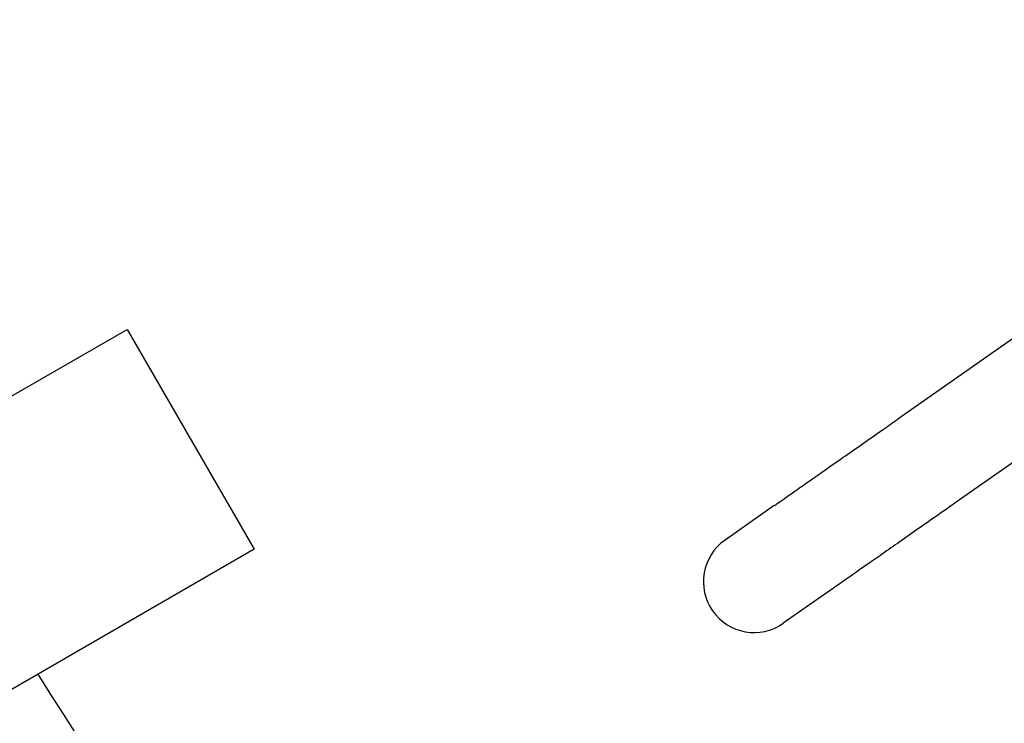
# Model space of a CAD drawing. Extents: x 0 to 796, y 0 to 496.
# Tile 106 of 242: x 95.92 to 100.77, y 404.47 to 407.94. Entities that reach past the tile are written whole.
import ezdxf

# ---------------------------------------------------------------- set-up
doc = ezdxf.new("R2010")
doc.units = 0
doc.header["$LTSCALE"] = 12
doc.header["$MEASUREMENT"] = 0
doc.header["$PDMODE"] = 1
doc.layers.get('0').update_dxf_attribs({"linetype": 'CONTINUOUS'})
doc.layers.get('Defpoints').update_dxf_attribs({"linetype": 'CONTINUOUS'})
doc.layers.add('D', color=2, linetype='CONTINUOUS')
doc.styles.get("Standard").update_dxf_attribs({"font": 'SIMPLEX.SHX', "width": 0.875})
doc.dimstyles.get("Standard").update_dxf_attribs({"dimscale": 28, "dimtxt": 0.125, "dimasz": 0.125, "dimexe": 0.04375, "dimexo": 0.0625, "dimgap": 0.04375, "dimtad": 0, "dimtih": 1, "dimtoh": 1, "dimdec": 4, "dimzin": 12, "dimdsep": 46, "dimlunit": 5, "dimtxsty": 'Standard', "dimcen": 0, "dimclrd": 256, "dimclre": 256, "dimclrt": 256, "dimadec": 1, "dimazin": 3, "dimtfac": 0.875, "dimtdec": 4, "dimtofl": 0, "dimtmove": 0, "dimatfit": 2, "dimfxl": 1, "dimtolj": 1, "dimtzin": 12, "dimlwd": 13, "dimlwe": 13, "dimarcsym": 0})

# ---------------------------------------------------------------- blocks, each defined once
blk = doc.blocks.new('*D112')
at = {"layer": 'D', "lineweight": 13, "transparency": 16777216}
for p, q in [((170.0247, 416.5959), (170.0247, 343.4783)), ((55.5879, 410.7993), (55.5879, 343.4783)), ((59.0879, 344.7033), (104.2531, 344.7033)), ((166.5247, 344.7033), (121.3594, 344.7033))]:
    blk.add_line(p, q, dxfattribs=at)
at = {"layer": 'D', "transparency": 16777216}
for points in [[(59.0879, 345.2866), (59.0879, 344.1199), (55.5879, 344.7033)], [(166.5247, 345.2866), (166.5247, 344.1199), (170.0247, 344.7033)]]:
    blk.add_solid(points, dxfattribs=at)
at = {"layer": 'Defpoints', "color": 0, "transparency": 16777216}
for p in [(170.0247, 418.3459), (55.5879, 412.5493), (170.0247, 344.7033)]:
    blk.add_point(p, dxfattribs=at)
at = {"layer": 'D', "transparency": 16777216, "insert": (112.8063, 344.7033), "char_height": 3.5, "attachment_point": 5}
blk.add_mtext('\\A1;114{\\H0.875x;\\S1/2;}{}{\\C2;%%p1}', dxfattribs=at)
blk = doc.blocks.new('*D113')
at = {"layer": 'D', "lineweight": 13, "transparency": 16777216}
for p, q in [((87.5048, 421.9534), (87.5048, 356.4648)), ((164.5048, 421.9534), (164.5048, 356.4648)), ((91.0048, 357.6898), (122.3006, 357.6898)), ((161.0048, 357.6898), (129.709, 357.6898))]:
    blk.add_line(p, q, dxfattribs=at)
at = {"layer": 'D', "transparency": 16777216}
for points in [[(91.0048, 358.2731), (91.0048, 357.1065), (87.5048, 357.6898)], [(161.0048, 358.2731), (161.0048, 357.1065), (164.5048, 357.6898)]]:
    blk.add_solid(points, dxfattribs=at)
at = {"layer": 'Defpoints', "color": 0, "transparency": 16777216}
for p in [(87.5048, 423.7034), (164.5048, 423.7034), (87.5048, 357.6898)]:
    blk.add_point(p, dxfattribs=at)
at = {"layer": 'D', "transparency": 16777216, "insert": (126.0048, 357.6898), "char_height": 3.5, "attachment_point": 5}
blk.add_mtext('\\A1;77', dxfattribs=at)

msp = doc.modelspace()

# ---------------------------------------------------------------- linework, layer by layer
at = {"extrusion": (-2.44929e-16, -1, -2.22045e-16)}
for p, q in [((103.5592, 408.292), (100.24319, 405.97011)), ((103.84598, 407.88243), (100.52998, 405.56054)), ((94.61005, 405.34946), (96.45035, 406.41196)), ((96.45035, 406.41196), (97.07535, 405.32942)), ((99.63481, 405.54412), (99.39254, 405.37448)), ((97.07535, 405.32942), (95.23505, 404.26692)), ((99.92159, 405.13454), (99.67933, 404.9649))]:
    msp.add_line(p, q, dxfattribs=at)
for centre, radius, start, end in [((126.00479, 423.70338), 38.5, 197.916453, 72.429247), ((99.53593, 405.16969), 0.25, 125, 305), ((126.00479, 423.70338), 35.5, 212.337022, 224.46822)]:
    msp.add_arc(centre, radius, start, end)
for points in [[(99.63481, 405.54412), (99.64404, 405.55058), (99.66432, 405.56478), (99.72394, 405.60653), (99.76412, 405.63466), (99.85885, 405.70099), (99.91463, 405.74005), (100.03436, 405.82388), (100.09985, 405.86974), (100.1915, 405.93392), (100.21737, 405.95203), (100.24319, 405.97011)], [(100.52998, 405.56054), (100.46362, 405.51407), (100.39641, 405.46701), (100.27045, 405.37881), (100.21011, 405.33656), (100.10428, 405.26246), (100.05742, 405.22965), (99.9831, 405.17761), (99.95467, 405.1577), (99.93041, 405.14071), (99.92519, 405.13706), (99.92159, 405.13454)]]:
    msp.add_open_spline(points, degree=3, knots=[0, 0, 0, 0, 0.2430264, 0.2430264, 0.4868443, 0.4868443, 0.7306335, 0.7306335, 0.9744238, 0.9744238, 1.0689797, 1.0689797, 1.0689797, 1.0689797])

# ---------------------------------------------------------------- dimensions: what is measured, and where the dimension line sits
at = {"layer": 'D'}
dim = msp.add_linear_dim(base=(87.50479, 357.68981), p1=(164.50479, 423.70338), p2=(87.50479, 423.70338), dimstyle='Standard', dxfattribs=at)
dim.commit()
dim.dimension.update_dxf_attribs({"geometry": '*D113', "text_midpoint": (126.00479, 357.68981)})
dim = msp.add_linear_dim(base=(170.02466, 344.70327), p1=(55.58785, 412.54935), p2=(170.02466, 418.34591), text='<>{}{\\C2;%%p1}', dimstyle='Standard', override={"dimdec": 1}, dxfattribs=at)
dim.commit()
dim.dimension.update_dxf_attribs({"geometry": '*D112', "text_midpoint": (112.80625, 344.70327)})

doc.saveas('drawing.dxf')
